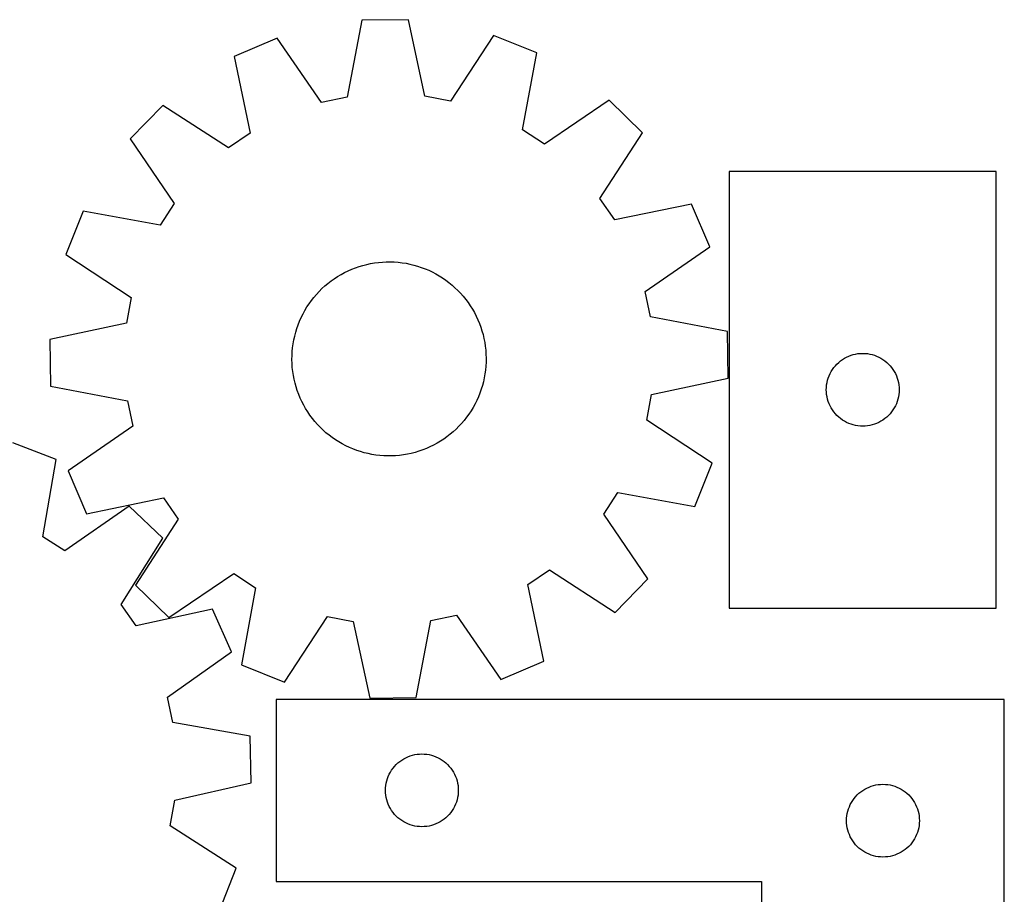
# Model space of a CAD drawing. Header units: millimetres. Extents: x 7 to 1243, y 7 to 1454.
# Tile 27 of 28: x 1000 to 1243, y 1075 to 1291. Entities that reach past the tile are written whole.
import ezdxf

# ---------------------------------------------------------------- set-up
doc = ezdxf.new("R2010")
doc.units = ezdxf.units.MM
doc.layers.add('CUT', color=7, linetype='CONTINUOUS', true_color=0x000000)

msp = doc.modelspace()

# ---------------------------------------------------------------- linework, layer by layer
at = {"layer": 'CUT'}
for p, q in [((1084.594737, 1291.074656), (1080.973127, 1272.039784)), ((1096.130204, 1291.210588), (1084.594737, 1291.074656)), ((1100.199353, 1272.266342), (1096.130204, 1291.210588)), ((1063.673011, 1286.656172), (1053.067649, 1282.116155)), ((1074.682064, 1270.711167), (1063.673011, 1286.656172)), ((1117.150239, 1287.286338), (1106.519977, 1271.086339)), ((1127.859639, 1282.99749), (1117.150239, 1287.286338)), ((1053.067649, 1282.116155), (1057.006047, 1263.144296)), ((1124.369394, 1263.938093), (1127.859639, 1282.99749)), ((1080.973127, 1272.039784), (1074.682064, 1270.711167)), ((1106.519977, 1271.086339), (1100.199353, 1272.266342)), ((1145.777873, 1271.327936), (1129.757321, 1260.429115)), ((1154.030798, 1263.267248), (1145.777873, 1271.327936)), ((1035.429375, 1270.02761), (1027.368687, 1261.774685)), ((1051.702303, 1259.509329), (1035.429375, 1270.02761)), ((1129.757321, 1260.429115), (1124.369394, 1263.938093)), ((1027.368687, 1261.774685), (1038.267509, 1245.754133)), ((1057.006047, 1263.144296), (1051.702303, 1259.509329)), ((1143.512517, 1246.99432), (1154.030798, 1263.267248)), ((1241.478768, 1253.711734), (1175.478768, 1253.711734)), ((1175.478768, 1253.711734), (1175.478768, 1145.711734)), ((1241.478768, 1145.711734), (1241.478768, 1253.711734)), ((1147.147484, 1241.690576), (1143.512517, 1246.99432)), ((1038.267509, 1245.754133), (1034.75853, 1240.366206)), ((1166.119343, 1245.628975), (1147.147484, 1241.690576)), ((1170.65936, 1235.023612), (1166.119343, 1245.628975)), ((1015.699133, 1243.856451), (1011.410286, 1233.14705)), ((1034.75853, 1240.366206), (1015.699133, 1243.856451)), ((1154.714355, 1224.014559), (1170.65936, 1235.023612)), ((1011.410286, 1233.14705), (1027.610284, 1222.516788)), ((1081.220393, 1229.104313), (1082.116284, 1229.499375)), ((1082.116284, 1229.499375), (1083.027544, 1229.857566)), ((1083.027544, 1229.857566), (1083.952656, 1230.17829)), ((1083.952656, 1230.17829), (1084.890079, 1230.461013)), ((1084.890079, 1230.461013), (1085.838255, 1230.705264)), ((1085.838255, 1230.705264), (1086.795603, 1230.910638)), ((1086.795603, 1230.910638), (1087.760532, 1231.076791)), ((1087.760532, 1231.076791), (1088.731436, 1231.203449)), ((1088.731436, 1231.203449), (1089.706697, 1231.290399)), ((1089.706697, 1231.290399), (1090.684694, 1231.337497)), ((1090.684694, 1231.337497), (1091.663797, 1231.344665)), ((1091.663797, 1231.344665), (1092.642378, 1231.311891)), ((1092.642378, 1231.311891), (1093.618808, 1231.239229)), ((1093.618808, 1231.239229), (1094.591462, 1231.1268)), ((1094.591462, 1231.1268), (1095.55872, 1230.974792)), ((1095.55872, 1230.974792), (1096.518973, 1230.783457)), ((1096.518973, 1230.783457), (1097.470623, 1230.553114)), ((1097.470623, 1230.553114), (1098.412085, 1230.284146)), ((1098.412085, 1230.284146), (1099.341793, 1229.977001)), ((1099.341793, 1229.977001), (1100.2582, 1229.63219)), ((1100.2582, 1229.63219), (1101.159779, 1229.250288)), ((1077.022619, 1226.601038), (1077.819899, 1227.169405)), ((1077.819899, 1227.169405), (1078.639698, 1227.704778)), ((1078.639698, 1227.704778), (1079.480652, 1228.206267)), ((1079.480652, 1228.206267), (1080.341361, 1228.673038)), ((1080.341361, 1228.673038), (1081.220393, 1229.104313)), ((1101.159779, 1229.250288), (1102.045031, 1228.831929)), ((1102.045031, 1228.831929), (1102.912482, 1228.37781)), ((1102.912482, 1228.37781), (1103.760688, 1227.888686)), ((1103.760688, 1227.888686), (1104.588238, 1227.365373)), ((1104.588238, 1227.365373), (1105.393753, 1226.808741)), ((1074.084626, 1224.017354), (1074.778966, 1224.707707)), ((1074.778966, 1224.707707), (1075.500886, 1225.369164)), ((1075.500886, 1225.369164), (1076.249186, 1226.000625)), ((1076.249186, 1226.000625), (1077.022619, 1226.601038)), ((1105.393753, 1226.808741), (1106.175895, 1226.219716)), ((1106.175895, 1226.219716), (1106.933359, 1225.599279)), ((1106.933359, 1225.599279), (1107.664887, 1224.948462)), ((1107.664887, 1224.948462), (1108.36926, 1224.268349)), ((1027.610284, 1222.516788), (1026.430281, 1216.196165)), ((1072.178406, 1221.78464), (1072.783263, 1222.554603)), ((1072.783263, 1222.554603), (1073.419022, 1223.299254)), ((1073.419022, 1223.299254), (1074.084626, 1224.017354)), ((1108.36926, 1224.268349), (1109.045306, 1223.560071)), ((1109.045306, 1223.560071), (1109.691899, 1222.824808)), ((1109.691899, 1222.824808), (1110.307965, 1222.063783)), ((1156.042972, 1217.723497), (1154.714355, 1224.014559)), ((1070.559049, 1219.335891), (1071.065373, 1220.173944)), ((1071.065373, 1220.173944), (1071.605458, 1220.990646)), ((1071.605458, 1220.990646), (1072.178406, 1221.78464)), ((1110.307965, 1222.063783), (1110.892476, 1221.278263)), ((1110.892476, 1221.278263), (1111.444461, 1220.469555)), ((1111.444461, 1220.469555), (1111.963, 1219.639006)), ((1069.250786, 1216.707749), (1069.651, 1217.601351)), ((1069.651, 1217.601351), (1070.08733, 1218.477884)), ((1070.08733, 1218.477884), (1070.559049, 1219.335891)), ((1111.963, 1219.639006), (1112.447231, 1218.787998)), ((1112.447231, 1218.787998), (1112.896347, 1217.917946)), ((1112.896347, 1217.917946), (1113.309602, 1217.0303)), ((1175.077844, 1214.101886), (1156.042972, 1217.723497)), ((1026.430281, 1216.196165), (1007.486036, 1212.127016)), ((1068.273192, 1213.939538), (1068.561308, 1214.875318)), ((1068.561308, 1214.875318), (1068.887354, 1215.798567)), ((1068.887354, 1215.798567), (1069.250786, 1216.707749)), ((1113.309602, 1217.0303), (1113.686306, 1216.126536)), ((1113.686306, 1216.126536), (1114.025834, 1215.208159)), ((1114.025834, 1215.208159), (1114.327621, 1214.276698)), ((1067.812602, 1212.036634), (1068.023485, 1212.992785)), ((1068.023485, 1212.992785), (1068.273192, 1213.939538)), ((1114.327621, 1214.276698), (1114.591163, 1213.333702)), ((1114.591163, 1213.333702), (1114.816022, 1212.380742)), ((1175.213776, 1202.56642), (1175.077844, 1214.101886)), ((1007.486036, 1212.127016), (1007.621967, 1200.591549)), ((1067.416084, 1209.127775), (1067.508649, 1210.10252)), ((1067.508649, 1210.10252), (1067.640894, 1211.072678)), ((1067.640894, 1211.072678), (1067.812602, 1212.036634)), ((1114.816022, 1212.380742), (1115.001824, 1211.419403)), ((1115.001824, 1211.419403), (1115.14826, 1210.451285)), ((1115.14826, 1210.451285), (1115.255086, 1209.478001)), ((1067.350549, 1207.17102), (1067.363355, 1208.150067)), ((1067.363355, 1208.150067), (1067.416084, 1209.127775)), ((1115.255086, 1209.478001), (1115.322124, 1208.501168)), ((1115.322124, 1208.501168), (1115.349263, 1207.522415)), ((1203.978768, 1207.505963), (1204.49817, 1207.783589)), ((1204.49817, 1207.783589), (1205.034617, 1208.02665)), ((1205.034617, 1208.02665), (1205.585813, 1208.234105)), ((1205.585813, 1208.234105), (1206.149397, 1208.405067)), ((1206.149397, 1208.405067), (1206.722955, 1208.538802)), ((1206.722955, 1208.538802), (1207.304032, 1208.634738)), ((1207.304032, 1208.634738), (1207.89014, 1208.692464)), ((1207.89014, 1208.692464), (1208.478768, 1208.711734)), ((1208.478768, 1208.711734), (1209.067396, 1208.692464)), ((1209.067396, 1208.692464), (1209.653504, 1208.634738)), ((1209.653504, 1208.634738), (1210.234581, 1208.538802)), ((1210.234581, 1208.538802), (1210.808139, 1208.405067)), ((1210.808139, 1208.405067), (1211.371723, 1208.234105)), ((1211.371723, 1208.234105), (1211.922919, 1208.02665)), ((1211.922919, 1208.02665), (1212.459366, 1207.783589)), ((1212.459366, 1207.783589), (1212.978768, 1207.505963)), ((1067.377688, 1206.192267), (1067.350549, 1207.17102)), ((1067.444726, 1205.215435), (1067.377688, 1206.192267)), ((1067.551552, 1204.24215), (1067.444726, 1205.215435)), ((1115.283728, 1205.56566), (1115.191163, 1204.590915)), ((1115.336457, 1206.543369), (1115.283728, 1205.56566)), ((1115.349263, 1207.522415), (1115.336457, 1206.543369)), ((1200.995542, 1204.711866), (1201.338588, 1205.190587)), ((1201.338588, 1205.190587), (1201.71221, 1205.645846)), ((1201.71221, 1205.645846), (1202.114807, 1206.075695)), ((1202.114807, 1206.075695), (1202.544656, 1206.478292)), ((1202.544656, 1206.478292), (1202.999915, 1206.851914)), ((1202.999915, 1206.851914), (1203.478636, 1207.194961)), ((1203.478636, 1207.194961), (1203.978768, 1207.505963)), ((1212.978768, 1207.505963), (1213.4789, 1207.194961)), ((1213.4789, 1207.194961), (1213.957621, 1206.851914)), ((1213.957621, 1206.851914), (1214.41288, 1206.478292)), ((1214.41288, 1206.478292), (1214.842729, 1206.075695)), ((1214.842729, 1206.075695), (1215.245326, 1205.645846)), ((1215.245326, 1205.645846), (1215.618948, 1205.190587)), ((1215.618948, 1205.190587), (1215.961995, 1204.711866)), ((1067.697988, 1203.274032), (1067.551552, 1204.24215)), ((1067.88379, 1202.312693), (1067.697988, 1203.274032)), ((1115.058917, 1203.620757), (1114.88721, 1202.656801)), ((1115.191163, 1204.590915), (1115.058917, 1203.620757)), ((1199.956397, 1202.604689), (1200.163852, 1203.155885)), ((1200.163852, 1203.155885), (1200.406913, 1203.692332)), ((1200.406913, 1203.692332), (1200.684539, 1204.211734)), ((1200.684539, 1204.211734), (1200.995542, 1204.711866)), ((1215.961995, 1204.711866), (1216.272997, 1204.211734)), ((1216.272997, 1204.211734), (1216.550623, 1203.692332)), ((1216.550623, 1203.692332), (1216.793684, 1203.155885)), ((1216.793684, 1203.155885), (1217.001139, 1202.604689)), ((1007.621967, 1200.591549), (1026.656839, 1196.969938)), ((1068.108649, 1201.359733), (1067.88379, 1202.312693)), ((1068.372191, 1200.416737), (1068.108649, 1201.359733)), ((1068.673977, 1199.485276), (1068.372191, 1200.416737)), ((1114.42662, 1200.753898), (1114.138504, 1199.818118)), ((1114.676327, 1201.700651), (1114.42662, 1200.753898)), ((1114.88721, 1202.656801), (1114.676327, 1201.700651)), ((1156.269531, 1198.49727), (1175.213776, 1202.56642)), ((1199.478768, 1199.711734), (1199.498038, 1200.300362)), ((1199.498038, 1200.300362), (1199.555764, 1200.88647)), ((1199.555764, 1200.88647), (1199.651701, 1201.467547)), ((1199.651701, 1201.467547), (1199.785436, 1202.041106)), ((1199.785436, 1202.041106), (1199.956397, 1202.604689)), ((1217.001139, 1202.604689), (1217.1721, 1202.041106)), ((1217.1721, 1202.041106), (1217.305836, 1201.467547)), ((1217.305836, 1201.467547), (1217.401772, 1200.88647)), ((1217.401772, 1200.88647), (1217.459498, 1200.300362)), ((1217.459498, 1200.300362), (1217.478768, 1199.711734)), ((1069.013505, 1198.566899), (1068.673977, 1199.485276)), ((1069.39021, 1197.663136), (1069.013505, 1198.566899)), ((1113.449026, 1197.985686), (1113.048811, 1197.092085)), ((1113.812458, 1198.894868), (1113.449026, 1197.985686)), ((1114.138504, 1199.818118), (1113.812458, 1198.894868)), ((1155.089527, 1192.176647), (1156.269531, 1198.49727)), ((1199.498038, 1199.123106), (1199.478768, 1199.711734)), ((1199.555764, 1198.536998), (1199.498038, 1199.123106)), ((1199.651701, 1197.955921), (1199.555764, 1198.536998)), ((1199.785436, 1197.382363), (1199.651701, 1197.955921)), ((1217.305836, 1197.955921), (1217.1721, 1197.382363)), ((1217.401772, 1198.536998), (1217.305836, 1197.955921)), ((1217.459498, 1199.123106), (1217.401772, 1198.536998)), ((1217.478768, 1199.711734), (1217.459498, 1199.123106)), ((1026.656839, 1196.969938), (1027.985456, 1190.678876)), ((1069.803465, 1196.775489), (1069.39021, 1197.663136)), ((1070.252581, 1195.905438), (1069.803465, 1196.775489)), ((1070.736812, 1195.054429), (1070.252581, 1195.905438)), ((1112.612482, 1196.215551), (1112.140762, 1195.357544)), ((1113.048811, 1197.092085), (1112.612482, 1196.215551)), ((1199.956397, 1196.818779), (1199.785436, 1197.382363)), ((1200.163852, 1196.267583), (1199.956397, 1196.818779)), ((1200.406913, 1195.731136), (1200.163852, 1196.267583)), ((1200.684539, 1195.211734), (1200.406913, 1195.731136)), ((1216.550623, 1195.731136), (1216.272997, 1195.211734)), ((1216.793684, 1196.267583), (1216.550623, 1195.731136)), ((1217.001139, 1196.818779), (1216.793684, 1196.267583)), ((1217.1721, 1197.382363), (1217.001139, 1196.818779)), ((1071.255351, 1194.22388), (1070.736812, 1195.054429)), ((1071.807336, 1193.415172), (1071.255351, 1194.22388)), ((1072.391847, 1192.629652), (1071.807336, 1193.415172)), ((1111.094353, 1193.702789), (1110.521406, 1192.908795)), ((1111.634439, 1194.519492), (1111.094353, 1193.702789)), ((1112.140762, 1195.357544), (1111.634439, 1194.519492)), ((1200.995542, 1194.711602), (1200.684539, 1195.211734)), ((1201.338588, 1194.232881), (1200.995542, 1194.711602)), ((1201.71221, 1193.777622), (1201.338588, 1194.232881)), ((1202.114807, 1193.347773), (1201.71221, 1193.777622)), ((1202.544656, 1192.945176), (1202.114807, 1193.347773)), ((1202.999915, 1192.571554), (1202.544656, 1192.945176)), ((1214.41288, 1192.945176), (1213.957621, 1192.571554)), ((1214.842729, 1193.347773), (1214.41288, 1192.945176)), ((1215.245326, 1193.777622), (1214.842729, 1193.347773)), ((1215.618948, 1194.232881), (1215.245326, 1193.777622)), ((1215.961995, 1194.711602), (1215.618948, 1194.232881)), ((1216.272997, 1195.211734), (1215.961995, 1194.711602)), ((1027.985456, 1190.678876), (1012.040452, 1179.669823)), ((1073.007912, 1191.868627), (1072.391847, 1192.629652)), ((1073.654506, 1191.133364), (1073.007912, 1191.868627)), ((1074.330552, 1190.425087), (1073.654506, 1191.133364)), ((1108.615186, 1190.676081), (1107.920846, 1189.985728)), ((1109.280789, 1191.394181), (1108.615186, 1190.676081)), ((1109.916549, 1192.138832), (1109.280789, 1191.394181)), ((1110.521406, 1192.908795), (1109.916549, 1192.138832)), ((1171.289526, 1181.546385), (1155.089527, 1192.176647)), ((1203.478636, 1192.228508), (1202.999915, 1192.571554)), ((1203.978768, 1191.917506), (1203.478636, 1192.228508)), ((1204.49817, 1191.639879), (1203.978768, 1191.917506)), ((1205.034617, 1191.396818), (1204.49817, 1191.639879)), ((1205.585813, 1191.189363), (1205.034617, 1191.396818)), ((1206.149397, 1191.018402), (1205.585813, 1191.189363)), ((1206.722955, 1190.884667), (1206.149397, 1191.018402)), ((1207.304032, 1190.78873), (1206.722955, 1190.884667)), ((1207.89014, 1190.731004), (1207.304032, 1190.78873)), ((1208.478768, 1190.711734), (1207.89014, 1190.731004)), ((1209.067396, 1190.731004), (1208.478768, 1190.711734)), ((1209.653504, 1190.78873), (1209.067396, 1190.731004)), ((1210.234581, 1190.884667), (1209.653504, 1190.78873)), ((1210.808139, 1191.018402), (1210.234581, 1190.884667)), ((1211.371723, 1191.189363), (1210.808139, 1191.018402)), ((1211.922919, 1191.396818), (1211.371723, 1191.189363)), ((1212.459366, 1191.639879), (1211.922919, 1191.396818)), ((1212.978768, 1191.917506), (1212.459366, 1191.639879)), ((1213.4789, 1192.228508), (1212.978768, 1191.917506)), ((1213.957621, 1192.571554), (1213.4789, 1192.228508)), ((1075.034925, 1189.744974), (1074.330552, 1190.425087)), ((1075.766452, 1189.094157), (1075.034925, 1189.744974)), ((1076.523917, 1188.47372), (1075.766452, 1189.094157)), ((1077.306058, 1187.884695), (1076.523917, 1188.47372)), ((1105.677192, 1188.092397), (1104.879913, 1187.524031)), ((1106.450626, 1188.69281), (1105.677192, 1188.092397)), ((1107.198925, 1189.324271), (1106.450626, 1188.69281)), ((1107.920846, 1189.985728), (1107.198925, 1189.324271)), ((1009.083766, 1182.434963), (998.331166, 1186.614323)), ((1078.111574, 1187.328062), (1077.306058, 1187.884695)), ((1078.939124, 1186.804749), (1078.111574, 1187.328062)), ((1079.78733, 1186.315626), (1078.939124, 1186.804749)), ((1080.654781, 1185.861507), (1079.78733, 1186.315626)), ((1081.540032, 1185.443148), (1080.654781, 1185.861507)), ((1102.358451, 1186.020397), (1101.479419, 1185.589122)), ((1103.21916, 1186.487168), (1102.358451, 1186.020397)), ((1104.060114, 1186.988657), (1103.21916, 1186.487168)), ((1104.879913, 1187.524031), (1104.060114, 1186.988657)), ((1082.441612, 1185.061245), (1081.540032, 1185.443148)), ((1083.358018, 1184.716434), (1082.441612, 1185.061245)), ((1084.287726, 1184.409289), (1083.358018, 1184.716434)), ((1085.229189, 1184.140321), (1084.287726, 1184.409289)), ((1086.180839, 1183.909978), (1085.229189, 1184.140321)), ((1087.141092, 1183.718644), (1086.180839, 1183.909978)), ((1088.10835, 1183.566635), (1087.141092, 1183.718644)), ((1089.081004, 1183.454207), (1088.10835, 1183.566635)), ((1090.057434, 1183.381545), (1089.081004, 1183.454207)), ((1091.036015, 1183.34877), (1090.057434, 1183.381545)), ((1092.015118, 1183.355938), (1091.036015, 1183.34877)), ((1092.993115, 1183.403037), (1092.015118, 1183.355938)), ((1093.968376, 1183.489987), (1092.993115, 1183.403037)), ((1094.939279, 1183.616644), (1093.968376, 1183.489987)), ((1095.904208, 1183.782798), (1094.939279, 1183.616644)), ((1096.861557, 1183.988171), (1095.904208, 1183.782798)), ((1097.809733, 1184.232423), (1096.861557, 1183.988171)), ((1098.747156, 1184.515145), (1097.809733, 1184.232423)), ((1099.672268, 1184.835869), (1098.747156, 1184.515145)), ((1100.583527, 1185.19406), (1099.672268, 1184.835869)), ((1101.479419, 1185.589122), (1100.583527, 1185.19406)), ((1005.788159, 1163.340948), (1009.083766, 1182.434963)), ((1167.000678, 1170.836985), (1171.289526, 1181.546385)), ((1012.040452, 1179.669823), (1016.580468, 1169.064461)), ((1144.432303, 1168.939303), (1147.941282, 1174.32723)), ((1147.941282, 1174.32723), (1167.000678, 1170.836985)), ((1016.580468, 1169.064461), (1035.552327, 1173.002859)), ((1035.552327, 1173.002859), (1039.187295, 1167.699115)), ((1027.120128, 1170.948829), (1011.211606, 1159.887123)), ((1035.454864, 1162.972762), (1027.120128, 1170.948829)), ((1155.331125, 1152.91875), (1144.432303, 1168.939303)), ((1039.187295, 1167.699115), (1028.669013, 1151.426187)), ((1011.211606, 1159.887123), (1005.788159, 1163.340948)), ((1025.103157, 1146.593367), (1035.454864, 1162.972762)), ((1036.921938, 1143.365499), (1052.942491, 1154.264321)), ((1052.942491, 1154.264321), (1058.330418, 1150.755342)), ((1125.693765, 1151.549139), (1130.997509, 1155.184107)), ((1130.997509, 1155.184107), (1147.270436, 1144.665825)), ((1129.632163, 1132.57728), (1125.693765, 1151.549139)), ((1147.270436, 1144.665825), (1155.331125, 1152.91875)), ((1028.669013, 1151.426187), (1036.921938, 1143.365499)), ((1058.330418, 1150.755342), (1054.840173, 1131.695945)), ((1028.792047, 1141.326985), (1025.103157, 1146.593367)), ((1047.722737, 1145.458742), (1028.792047, 1141.326985)), ((1052.37072, 1134.900251), (1047.722737, 1145.458742)), ((1175.478768, 1145.711734), (1241.478768, 1145.711734)), ((1065.549573, 1127.407098), (1076.179835, 1143.607096)), ((1076.179835, 1143.607096), (1082.500459, 1142.427093)), ((1082.500459, 1142.427093), (1086.569608, 1123.482847)), ((1098.105075, 1123.618779), (1101.726685, 1142.653651)), ((1101.726685, 1142.653651), (1108.017747, 1143.982268)), ((1108.017747, 1143.982268), (1119.0268, 1128.037264)), ((1036.538866, 1123.72909), (1052.37072, 1134.900251)), ((1119.0268, 1128.037264), (1129.632163, 1132.57728)), ((1054.840173, 1131.695945), (1065.549573, 1127.407098)), ((1037.931599, 1117.451911), (1036.538866, 1123.72909)), ((1243.487799, 1123.161932), (1063.487799, 1123.161932)), ((1063.487799, 1123.161932), (1063.487799, 1078.161932)), ((1086.569608, 1123.482847), (1098.105075, 1123.618779)), ((1243.487799, 973.161932), (1243.487799, 1123.161932)), ((1057.002431, 1114.024695), (1037.931599, 1117.451911)), ((1057.256047, 1102.491215), (1057.002431, 1114.024695)), ((1093.553686, 1107.428491), (1094.008946, 1107.802112)), ((1094.008946, 1107.802112), (1094.487667, 1108.145159)), ((1094.487667, 1108.145159), (1094.987799, 1108.456161)), ((1094.987799, 1108.456161), (1095.507201, 1108.733787)), ((1095.507201, 1108.733787), (1096.043648, 1108.976848)), ((1096.043648, 1108.976848), (1096.594844, 1109.184303)), ((1096.594844, 1109.184303), (1097.158427, 1109.355265)), ((1097.158427, 1109.355265), (1097.731986, 1109.489)), ((1097.731986, 1109.489), (1098.313063, 1109.584936)), ((1098.313063, 1109.584936), (1098.899171, 1109.642663)), ((1098.899171, 1109.642663), (1099.487799, 1109.661932)), ((1099.487799, 1109.661932), (1100.076427, 1109.642663)), ((1100.076427, 1109.642663), (1100.662535, 1109.584936)), ((1100.662535, 1109.584936), (1101.243612, 1109.489)), ((1101.243612, 1109.489), (1101.81717, 1109.355265)), ((1101.81717, 1109.355265), (1102.380754, 1109.184303)), ((1102.380754, 1109.184303), (1102.93195, 1108.976848)), ((1102.93195, 1108.976848), (1103.468397, 1108.733787)), ((1103.468397, 1108.733787), (1103.987799, 1108.456161)), ((1103.987799, 1108.456161), (1104.487931, 1108.145159)), ((1104.487931, 1108.145159), (1104.966652, 1107.802112)), ((1104.966652, 1107.802112), (1105.421911, 1107.428491)), ((1091.69357, 1105.161932), (1092.004572, 1105.662064)), ((1092.004572, 1105.662064), (1092.347619, 1106.140785)), ((1092.347619, 1106.140785), (1092.721241, 1106.596045)), ((1092.721241, 1106.596045), (1093.123838, 1107.025893)), ((1093.123838, 1107.025893), (1093.553686, 1107.428491)), ((1105.421911, 1107.428491), (1105.85176, 1107.025893)), ((1105.85176, 1107.025893), (1106.254357, 1106.596045)), ((1106.254357, 1106.596045), (1106.627979, 1106.140785)), ((1106.627979, 1106.140785), (1106.971025, 1105.662064)), ((1106.971025, 1105.662064), (1107.282027, 1105.161932)), ((1090.660731, 1102.417745), (1090.794466, 1102.991304)), ((1090.794466, 1102.991304), (1090.965428, 1103.554887)), ((1090.965428, 1103.554887), (1091.172883, 1104.106083)), ((1091.172883, 1104.106083), (1091.415944, 1104.64253)), ((1091.415944, 1104.64253), (1091.69357, 1105.161932)), ((1107.282027, 1105.161932), (1107.559653, 1104.64253)), ((1107.559653, 1104.64253), (1107.802715, 1104.106083)), ((1107.802715, 1104.106083), (1108.01017, 1103.554887)), ((1108.01017, 1103.554887), (1108.181131, 1102.991304)), ((1108.181131, 1102.991304), (1108.314866, 1102.417745)), ((1038.354304, 1098.228996), (1057.256047, 1102.491215)), ((1090.487799, 1100.661932), (1090.507069, 1101.25056)), ((1090.507069, 1100.073304), (1090.487799, 1100.661932)), ((1090.507069, 1101.25056), (1090.564795, 1101.836668)), ((1090.564795, 1101.836668), (1090.660731, 1102.417745)), ((1108.314866, 1102.417745), (1108.410803, 1101.836668)), ((1108.410803, 1101.836668), (1108.468529, 1101.25056)), ((1108.468529, 1101.25056), (1108.487799, 1100.661932)), ((1108.487799, 1100.661932), (1108.468529, 1100.073304)), ((1208.008946, 1100.302112), (1208.487667, 1100.645159)), ((1208.487667, 1100.645159), (1208.987799, 1100.956161)), ((1208.987799, 1100.956161), (1209.507201, 1101.233787)), ((1209.507201, 1101.233787), (1210.043648, 1101.476848)), ((1210.043648, 1101.476848), (1210.594844, 1101.684303)), ((1210.594844, 1101.684303), (1211.158427, 1101.855265)), ((1211.158427, 1101.855265), (1211.731986, 1101.989)), ((1211.731986, 1101.989), (1212.313063, 1102.084936)), ((1212.313063, 1102.084936), (1212.899171, 1102.142663)), ((1212.899171, 1102.142663), (1213.487799, 1102.161932)), ((1213.487799, 1102.161932), (1214.076427, 1102.142663)), ((1214.076427, 1102.142663), (1214.662535, 1102.084936)), ((1214.662535, 1102.084936), (1215.243612, 1101.989)), ((1215.243612, 1101.989), (1215.81717, 1101.855265)), ((1215.81717, 1101.855265), (1216.380754, 1101.684303)), ((1216.380754, 1101.684303), (1216.93195, 1101.476848)), ((1216.93195, 1101.476848), (1217.468397, 1101.233787)), ((1217.468397, 1101.233787), (1217.987799, 1100.956161)), ((1217.987799, 1100.956161), (1218.487931, 1100.645159)), ((1218.487931, 1100.645159), (1218.966652, 1100.302112)), ((1037.238849, 1091.896663), (1038.354304, 1098.228996)), ((1090.564795, 1099.487197), (1090.507069, 1100.073304)), ((1090.660731, 1098.906119), (1090.564795, 1099.487197)), ((1090.794466, 1098.332561), (1090.660731, 1098.906119)), ((1090.965428, 1097.768977), (1090.794466, 1098.332561)), ((1108.181131, 1098.332561), (1108.01017, 1097.768977)), ((1108.314866, 1098.906119), (1108.181131, 1098.332561)), ((1108.410803, 1099.487197), (1108.314866, 1098.906119)), ((1108.468529, 1100.073304), (1108.410803, 1099.487197)), ((1205.69357, 1097.661932), (1206.004572, 1098.162064)), ((1206.004572, 1098.162064), (1206.347619, 1098.640785)), ((1206.347619, 1098.640785), (1206.721241, 1099.096045)), ((1206.721241, 1099.096045), (1207.123838, 1099.525893)), ((1207.123838, 1099.525893), (1207.553686, 1099.928491)), ((1207.553686, 1099.928491), (1208.008946, 1100.302112)), ((1218.966652, 1100.302112), (1219.421911, 1099.928491)), ((1219.421911, 1099.928491), (1219.85176, 1099.525893)), ((1219.85176, 1099.525893), (1220.254357, 1099.096045)), ((1220.254357, 1099.096045), (1220.627979, 1098.640785)), ((1220.627979, 1098.640785), (1220.971025, 1098.162064)), ((1220.971025, 1098.162064), (1221.282027, 1097.661932)), ((1091.172883, 1097.217781), (1090.965428, 1097.768977)), ((1091.415944, 1096.681334), (1091.172883, 1097.217781)), ((1091.69357, 1096.161932), (1091.415944, 1096.681334)), ((1092.004572, 1095.6618), (1091.69357, 1096.161932)), ((1092.347619, 1095.183079), (1092.004572, 1095.6618)), ((1106.971025, 1095.6618), (1106.627979, 1095.183079)), ((1107.282027, 1096.161932), (1106.971025, 1095.6618)), ((1107.559653, 1096.681334), (1107.282027, 1096.161932)), ((1107.802715, 1097.217781), (1107.559653, 1096.681334)), ((1108.01017, 1097.768977), (1107.802715, 1097.217781)), ((1204.794466, 1095.491304), (1204.965428, 1096.054887)), ((1204.965428, 1096.054887), (1205.172883, 1096.606083)), ((1205.172883, 1096.606083), (1205.415944, 1097.14253)), ((1205.415944, 1097.14253), (1205.69357, 1097.661932)), ((1221.282027, 1097.661932), (1221.559653, 1097.14253)), ((1221.559653, 1097.14253), (1221.802715, 1096.606083)), ((1221.802715, 1096.606083), (1222.01017, 1096.054887)), ((1222.01017, 1096.054887), (1222.181131, 1095.491304)), ((1092.721241, 1094.72782), (1092.347619, 1095.183079)), ((1093.123838, 1094.297971), (1092.721241, 1094.72782)), ((1093.553686, 1093.895374), (1093.123838, 1094.297971)), ((1094.008946, 1093.521752), (1093.553686, 1093.895374)), ((1094.487667, 1093.178706), (1094.008946, 1093.521752)), ((1094.987799, 1092.867704), (1094.487667, 1093.178706)), ((1104.487931, 1093.178706), (1103.987799, 1092.867704)), ((1104.966652, 1093.521752), (1104.487931, 1093.178706)), ((1105.421911, 1093.895374), (1104.966652, 1093.521752)), ((1105.85176, 1094.297971), (1105.421911, 1093.895374)), ((1106.254357, 1094.72782), (1105.85176, 1094.297971)), ((1106.627979, 1095.183079), (1106.254357, 1094.72782)), ((1204.487799, 1093.161932), (1204.507069, 1093.75056)), ((1204.507069, 1092.573304), (1204.487799, 1093.161932)), ((1204.507069, 1093.75056), (1204.564795, 1094.336668)), ((1204.564795, 1094.336668), (1204.660731, 1094.917745)), ((1204.660731, 1094.917745), (1204.794466, 1095.491304)), ((1222.181131, 1095.491304), (1222.314866, 1094.917745)), ((1222.314866, 1094.917745), (1222.410803, 1094.336668)), ((1222.410803, 1094.336668), (1222.468529, 1093.75056)), ((1222.468529, 1093.75056), (1222.487799, 1093.161932)), ((1222.487799, 1093.161932), (1222.468529, 1092.573304)), ((1053.546461, 1081.432237), (1037.238849, 1091.896663)), ((1095.507201, 1092.590078), (1094.987799, 1092.867704)), ((1096.043648, 1092.347016), (1095.507201, 1092.590078)), ((1096.594844, 1092.139561), (1096.043648, 1092.347016)), ((1097.158427, 1091.9686), (1096.594844, 1092.139561)), ((1097.731986, 1091.834865), (1097.158427, 1091.9686)), ((1098.313063, 1091.738928), (1097.731986, 1091.834865)), ((1098.899171, 1091.681202), (1098.313063, 1091.738928)), ((1099.487799, 1091.661932), (1098.899171, 1091.681202)), ((1100.076427, 1091.681202), (1099.487799, 1091.661932)), ((1100.662535, 1091.738928), (1100.076427, 1091.681202)), ((1101.243612, 1091.834865), (1100.662535, 1091.738928)), ((1101.81717, 1091.9686), (1101.243612, 1091.834865)), ((1102.380754, 1092.139561), (1101.81717, 1091.9686)), ((1102.93195, 1092.347016), (1102.380754, 1092.139561)), ((1103.468397, 1092.590078), (1102.93195, 1092.347016)), ((1103.987799, 1092.867704), (1103.468397, 1092.590078)), ((1204.564795, 1091.987197), (1204.507069, 1092.573304)), ((1204.660731, 1091.406119), (1204.564795, 1091.987197)), ((1204.794466, 1090.832561), (1204.660731, 1091.406119)), ((1204.965428, 1090.268977), (1204.794466, 1090.832561)), ((1222.181131, 1090.832561), (1222.01017, 1090.268977)), ((1222.314866, 1091.406119), (1222.181131, 1090.832561)), ((1222.410803, 1091.987197), (1222.314866, 1091.406119)), ((1222.468529, 1092.573304), (1222.410803, 1091.987197)), ((1205.172883, 1089.717781), (1204.965428, 1090.268977)), ((1205.415944, 1089.181334), (1205.172883, 1089.717781)), ((1205.69357, 1088.661932), (1205.415944, 1089.181334)), ((1206.004572, 1088.1618), (1205.69357, 1088.661932)), ((1221.282027, 1088.661932), (1220.971025, 1088.1618)), ((1221.559653, 1089.181334), (1221.282027, 1088.661932)), ((1221.802715, 1089.717781), (1221.559653, 1089.181334)), ((1222.01017, 1090.268977), (1221.802715, 1089.717781)), ((1206.347619, 1087.683079), (1206.004572, 1088.1618)), ((1206.721241, 1087.22782), (1206.347619, 1087.683079)), ((1207.123838, 1086.797971), (1206.721241, 1087.22782)), ((1207.553686, 1086.395374), (1207.123838, 1086.797971)), ((1208.008946, 1086.021752), (1207.553686, 1086.395374)), ((1208.487667, 1085.678706), (1208.008946, 1086.021752)), ((1218.966652, 1086.021752), (1218.487931, 1085.678706)), ((1219.421911, 1086.395374), (1218.966652, 1086.021752)), ((1219.85176, 1086.797971), (1219.421911, 1086.395374)), ((1220.254357, 1087.22782), (1219.85176, 1086.797971)), ((1220.627979, 1087.683079), (1220.254357, 1087.22782)), ((1220.971025, 1088.1618), (1220.627979, 1087.683079)), ((1208.987799, 1085.367704), (1208.487667, 1085.678706)), ((1209.507201, 1085.090078), (1208.987799, 1085.367704)), ((1210.043648, 1084.847016), (1209.507201, 1085.090078)), ((1210.594844, 1084.639561), (1210.043648, 1084.847016)), ((1211.158427, 1084.4686), (1210.594844, 1084.639561)), ((1211.731986, 1084.334865), (1211.158427, 1084.4686)), ((1212.313063, 1084.238928), (1211.731986, 1084.334865)), ((1212.899171, 1084.181202), (1212.313063, 1084.238928)), ((1213.487799, 1084.161932), (1212.899171, 1084.181202)), ((1214.076427, 1084.181202), (1213.487799, 1084.161932)), ((1214.662535, 1084.238928), (1214.076427, 1084.181202)), ((1215.243612, 1084.334865), (1214.662535, 1084.238928)), ((1215.81717, 1084.4686), (1215.243612, 1084.334865)), ((1216.380754, 1084.639561), (1215.81717, 1084.4686)), ((1216.93195, 1084.847016), (1216.380754, 1084.639561)), ((1217.468397, 1085.090078), (1216.93195, 1084.847016)), ((1217.987799, 1085.367704), (1217.468397, 1085.090078)), ((1218.487931, 1085.678706), (1217.987799, 1085.367704)), ((1049.367101, 1070.679636), (1053.546461, 1081.432237)), ((1063.487799, 1078.161932), (1183.487799, 1078.161932)), ((1183.487799, 1078.161932), (1183.487799, 973.161932))]:
    msp.add_line(p, q, dxfattribs=at)

doc.saveas('drawing.dxf')
